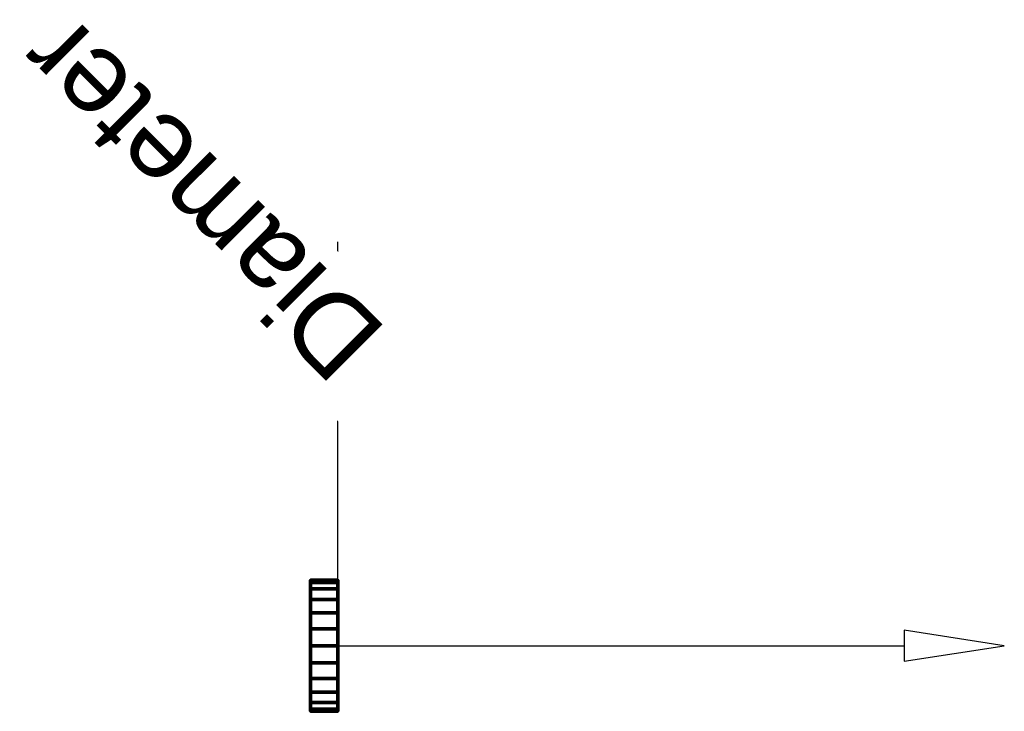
# Model space of a CAD drawing. Header units: millimetres. Extents: x -86 to 208, y -222 to 157.
# Tile 256 of 256: x 28 to 208, y 30 to 157. Entities that reach past the tile are written whole.
import ezdxf

# ---------------------------------------------------------------- set-up
doc = ezdxf.new("R2010")
doc.units = ezdxf.units.MM
doc.styles.add('Arial', font='arial.ttf', dxfattribs={"height": 14.6304})

msp = doc.modelspace()

# ---------------------------------------------------------------- linework, layer by layer
at = {"color": 1, "lineweight": 30}
for p, q in [((86.5, 90.02, 22.94), (86.5, 115.9, -2.94)), ((86.5, 90.02, 2.94), (86.5, 115.9, -22.94)), ((86.5, 54.19, 10), (86.5, 115.15, 10)), ((86.5, 54.19, -10), (86.5, 115.15, -10)), ((86.5, 102.96, -10), (86.5, 102.96, 10))]:
    msp.add_line(p, q, dxfattribs=at)
at = {"color": 94, "lineweight": 30}
for p, q in [((86.5, 32), (86.5, 52)), ((86.5, 42, -10), (86.5, 42, 10))]:
    msp.add_line(p, q, dxfattribs=at)
at = {"color": 5, "lineweight": 30}
msp.add_line((86.5, 42), (190.13, 42), dxfattribs=at)
msp.add_polyline3d([(208.42, 42, 0), (190.13, 44.83, 2.83), (190.13, 39.17, -2.83), (208.42, 42, 0)], dxfattribs=at)
at = {"color": 94, "lineweight": 30, "extrusion": (1, 0, 0)}
msp.add_circle((42, 0, 86.5), 10, dxfattribs=at)

# ---------------------------------------------------------------- meshes
at = {"color": 55, "lineweight": 70}
mesh = msp.add_polyface(dxfattribs=at)
corners = [(81.5, 30), (81.5, 30.41, 3.11), (81.5, 31.61, 6), (81.5, 33.51, 8.49), (81.5, 36, 10.39), (81.5, 38.89, 11.59), (81.5, 42, 12), (81.5, 45.11, 11.59), (81.5, 48, 10.39), (81.5, 50.49, 8.49), (81.5, 52.39, 6), (81.5, 53.59, 3.11), (81.5, 54), (81.5, 53.59, -3.11), (81.5, 52.39, -6), (81.5, 50.49, -8.49), (81.5, 48, -10.39), (81.5, 45.11, -11.59), (81.5, 42, -12), (81.5, 38.89, -11.59), (81.5, 36, -10.39), (81.5, 33.51, -8.49), (81.5, 31.61, -6), (81.5, 30.41, -3.11)]
mesh.append_faces([[corners[k] for k in face] for face in [(2, 8, 11, 12)]], dxfattribs={"vtx0": -1, "vtx1": -1, "vtx3": -1, "color": 55})
mesh.append_faces([[corners[k] for k in face] for face in [(2, 5, 6), (17, 13, 14)]], dxfattribs={"vtx0": -1, "vtx2": -1, "color": 55})
mesh.append_faces([[corners[k] for k in face] for face in [(20, 12, 13, 17)]], dxfattribs={"vtx0": -1, "vtx2": -1, "vtx3": -1, "color": 55})
mesh.append_faces([[corners[k] for k in face] for face in [(19, 20, 17, 18)]], dxfattribs={"vtx1": -1, "color": 55})
mesh.append_faces([[corners[k] for k in face] for face in [(20, 21, 2, 12)]], dxfattribs={"vtx1": -1, "vtx2": -1, "vtx3": -1, "color": 55})
mesh.append_faces([[corners[k] for k in face] for face in [(9, 10, 11, 8), (3, 4, 5, 2), (15, 16, 17, 14), (22, 23, 0, 21)]], dxfattribs={"vtx2": -1, "color": 55})
mesh.append_faces([[corners[k] for k in face] for face in [(6, 7, 8, 2), (0, 1, 2, 21)]], dxfattribs={"vtx2": -1, "vtx3": -1, "color": 55})
mesh = msp.add_polyface(dxfattribs=at)
corners = [(86.5, 54), (86.5, 53.59, -3.11), (86.5, 52.39, -6), (86.5, 50.49, -8.49), (86.5, 48, -10.39), (86.5, 45.11, -11.59), (86.5, 42, -12), (86.5, 38.89, -11.59), (86.5, 36, -10.39), (86.5, 33.51, -8.49), (86.5, 31.61, -6), (86.5, 30.41, -3.11), (86.5, 30), (81.5, 30), (81.5, 30.41, -3.11), (81.5, 31.61, -6), (81.5, 33.51, -8.49), (81.5, 36, -10.39), (81.5, 38.89, -11.59), (81.5, 42, -12), (81.5, 45.11, -11.59), (81.5, 48, -10.39), (81.5, 50.49, -8.49), (81.5, 52.39, -6), (81.5, 53.59, -3.11), (81.5, 54)]
mesh.append_faces([[corners[k] for k in face] for face in [(13, 14, 11, 12), (0, 1, 24, 25)]], dxfattribs={"vtx1": -1, "color": 55})
mesh.append_faces([[corners[k] for k in face] for face in [(14, 15, 10, 11), (16, 17, 8, 9), (15, 16, 9, 10), (17, 18, 7, 8), (6, 7, 18, 19), (19, 20, 5, 6), (20, 21, 4, 5), (22, 23, 2, 3), (21, 22, 3, 4), (23, 24, 1, 2)]], dxfattribs={"vtx1": -1, "vtx3": -1, "color": 55})
mesh = msp.add_polyface(dxfattribs=at)
corners = [(86.5, 30), (86.5, 30.41, 3.11), (86.5, 31.61, 6), (86.5, 33.51, 8.49), (86.5, 36, 10.39), (86.5, 38.89, 11.59), (86.5, 42, 12), (86.5, 45.11, 11.59), (86.5, 48, 10.39), (86.5, 50.49, 8.49), (86.5, 52.39, 6), (86.5, 53.59, 3.11), (86.5, 54), (81.5, 54), (81.5, 53.59, 3.11), (81.5, 52.39, 6), (81.5, 50.49, 8.49), (81.5, 48, 10.39), (81.5, 45.11, 11.59), (81.5, 42, 12), (81.5, 38.89, 11.59), (81.5, 36, 10.39), (81.5, 33.51, 8.49), (81.5, 31.61, 6), (81.5, 30.41, 3.11), (81.5, 30)]
mesh.append_faces([[corners[k] for k in face] for face in [(13, 14, 11, 12), (0, 1, 24, 25)]], dxfattribs={"vtx1": -1, "color": 55})
mesh.append_faces([[corners[k] for k in face] for face in [(14, 15, 10, 11), (16, 17, 8, 9), (15, 16, 9, 10), (17, 18, 7, 8), (6, 7, 18, 19), (19, 20, 5, 6), (20, 21, 4, 5), (22, 23, 2, 3), (21, 22, 3, 4), (23, 24, 1, 2)]], dxfattribs={"vtx1": -1, "vtx3": -1, "color": 55})
mesh = msp.add_polyface(dxfattribs=at)
corners = [(86.5, 30), (86.5, 30.41, -3.11), (86.5, 31.61, -6), (86.5, 33.51, -8.49), (86.5, 36, -10.39), (86.5, 38.89, -11.59), (86.5, 42, -12), (86.5, 45.11, -11.59), (86.5, 48, -10.39), (86.5, 50.49, -8.49), (86.5, 52.39, -6), (86.5, 53.59, -3.11), (86.5, 54), (86.5, 53.59, 3.11), (86.5, 52.39, 6), (86.5, 50.49, 8.49), (86.5, 48, 10.39), (86.5, 45.11, 11.59), (86.5, 42, 12), (86.5, 38.89, 11.59), (86.5, 36, 10.39), (86.5, 33.51, 8.49), (86.5, 31.61, 6), (86.5, 30.41, 3.11)]
mesh.append_faces([[corners[k] for k in face] for face in [(7, 5, 6), (0, 22, 23)]], dxfattribs={"vtx0": -1, "color": 55})
mesh.append_faces([[corners[k] for k in face] for face in [(22, 13, 16, 18)]], dxfattribs={"vtx0": -1, "vtx1": -1, "vtx2": -1, "vtx3": -1, "color": 55})
mesh.append_faces([[corners[k] for k in face] for face in [(7, 22, 4, 5), (22, 7, 12, 13)]], dxfattribs={"vtx0": -1, "vtx1": -1, "vtx3": -1, "color": 55})
mesh.append_faces([[corners[k] for k in face] for face in [(0, 3, 4, 22)]], dxfattribs={"vtx0": -1, "vtx2": -1, "vtx3": -1, "color": 55})
mesh.append_faces([[corners[k] for k in face] for face in [(11, 12, 7, 10), (18, 19, 22)]], dxfattribs={"vtx1": -1, "vtx2": -1, "color": 55})
mesh.append_faces([[corners[k] for k in face] for face in [(16, 17, 18)]], dxfattribs={"vtx2": -1, "color": 55})
mesh.append_faces([[corners[k] for k in face] for face in [(7, 8, 9, 10), (0, 1, 2, 3), (13, 14, 15, 16), (19, 20, 21, 22)]], dxfattribs={"vtx3": -1, "color": 55})

# ---------------------------------------------------------------- next in the draw order: texts
at = {"color": 5, "lineweight": 30, "insert": (56.19, 118.6, 33.75), "char_height": 14.63, "width": 99.2058, "attachment_point": 2, "rotation": 135, "line_spacing_factor": 0.941778, "style": 'Arial', "bg_fill": 3, "box_fill_scale": 1.25, "bg_fill_color": 256, "bg_fill_true_color": 13158600, "bg_fill_transparency": 0}
msp.add_mtext('Diameter', dxfattribs=at)

doc.saveas('drawing.dxf')
